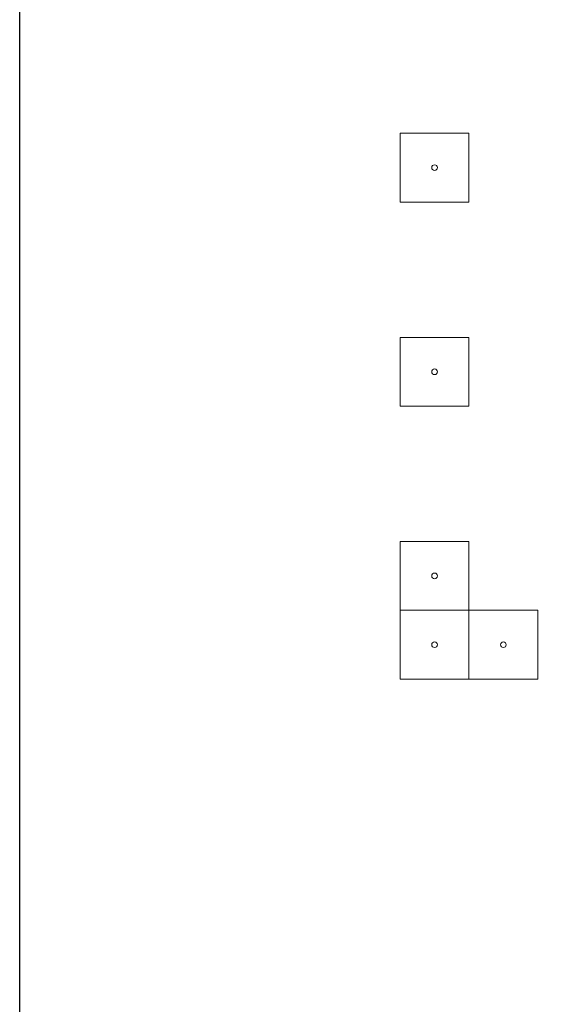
# Model space of a CAD drawing. Header units: inches. Extents: x -3803 to 30266, y -3756 to 4522.
# Tile 12 of 47: x 22752 to 22812, y 2842 to 2951. Entities that reach past the tile are written whole.
import ezdxf

# ---------------------------------------------------------------- set-up
doc = ezdxf.new("R2010")
doc.units = ezdxf.units.IN
doc.header["$LTSCALE"] = 0.011
doc.header["$MEASUREMENT"] = 0
doc.layers.get('Defpoints').update_dxf_attribs({"linetype": 'CONTINUOUS'})
doc.layers.add('A-DETL-THIN', color=151, linetype='CONTINUOUS', lineweight=9)

msp = doc.modelspace()

# ---------------------------------------------------------------- linework, layer by layer
at = {"layer": 'A-DETL-THIN'}
for p, q in [((22801.7337318, 2938.0896124), (22794.1087318, 2938.0896124)), ((22794.1087318, 2938.0896124), (22794.1087318, 2930.4646124)), ((22801.7337318, 2930.4646124), (22801.7337318, 2938.0896124)), ((22794.1087318, 2930.4646124), (22801.7337318, 2930.4646124)), ((22801.7337318, 2915.4646124), (22794.1087318, 2915.4646124)), ((22794.1087318, 2915.4646124), (22794.1087318, 2907.8396124)), ((22801.7337318, 2907.8396124), (22801.7337318, 2915.4646124)), ((22794.1087318, 2907.8396124), (22801.7337318, 2907.8396124)), ((22801.7337318, 2892.8396124), (22794.1087318, 2892.8396124)), ((22794.1087318, 2892.8396124), (22794.1087318, 2885.2146124)), ((22801.7337318, 2885.2146124), (22801.7337318, 2892.8396124)), ((22801.7337318, 2885.2146124), (22794.1087318, 2885.2146124)), ((22794.1087318, 2885.2146124), (22794.1087318, 2877.5896124)), ((22794.1087318, 2885.2146124), (22801.7337318, 2885.2146124)), ((22801.7337318, 2877.5896124), (22801.7337318, 2885.2146124)), ((22809.3587318, 2885.2146124), (22801.7337318, 2885.2146124)), ((22801.7337318, 2885.2146124), (22801.7337318, 2877.5896124)), ((22809.3587318, 2877.5896124), (22809.3587318, 2885.2146124)), ((22794.1087318, 2877.5896124), (22801.7337318, 2877.5896124)), ((22801.7337318, 2877.5896124), (22809.3587318, 2877.5896124))]:
    msp.add_line(p, q, dxfattribs=at)
for centre, start, end in [((22797.9212318, 2934.2771124), 0, 180), ((22797.9212318, 2934.2771124), 180, 0), ((22797.9212318, 2911.6521124), 0, 180), ((22797.9212318, 2911.6521124), 180, 0), ((22797.9212318, 2889.0271124), 0, 180), ((22797.9212318, 2889.0271124), 180, 0), ((22797.9212318, 2881.4021124), 0, 180), ((22797.9212318, 2881.4021124), 180, 0), ((22805.5462318, 2881.4021124), 0, 180), ((22805.5462318, 2881.4021124), 180, 0)]:
    msp.add_arc(centre, 0.3125, start, end, dxfattribs=at)
at = {"layer": 'Defpoints', "ltscale": 10}
msp.add_lwpolyline([(22751.9312729, 3241.8957062), (24935.4516931, 3241.8957062), (24935.4516931, 173.2541411), (22751.9312729, 173.2541411)], close=True, dxfattribs=at)

doc.saveas('drawing.dxf')
